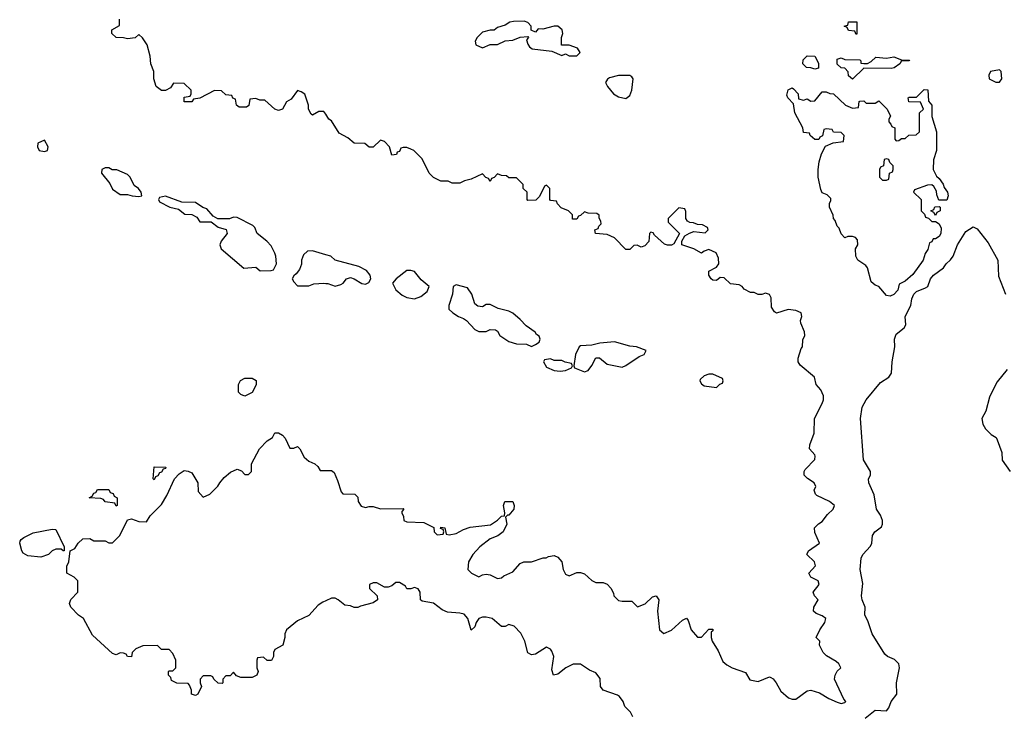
# Model space of a CAD drawing. Header units: inches. Extents: x 2601469 to 2753575, y 449403 to 582909.
# Tile 191 of 256: x 2628378 to 2633595, y 512253 to 515924. Entities that reach past the tile are written whole.
import ezdxf

# ---------------------------------------------------------------- set-up
doc = ezdxf.new("R2010")
doc.units = ezdxf.units.IN
doc.header["$MEASUREMENT"] = 0
doc.layers.add('C6521', color=7, linetype='Continuous')
doc.layers.add('C6531', color=7, linetype='Continuous')

msp = doc.modelspace()

# ---------------------------------------------------------------- linework, layer by layer
at = {"layer": 'C6521', "color": 4}
for points, elevation in [([(2630000, 515422.2), (2629990, 515438), (2629963.6, 515436.4), (2629930, 515418), (2629923.1, 515423.1), (2629908, 515450), (2629908, 515470), (2629888.9, 515528.9), (2629870, 515542), (2629850, 515548), (2629816.9, 515503.1), (2629791.6, 515488.4), (2629771.1, 515448.9), (2629750, 515442), (2629729.1, 515449.1), (2629676.4, 515496.4), (2629650, 515498), (2629630, 515506), (2629598, 515502), (2629591.6, 515468.4), (2629579.6, 515460.4), (2629540.4, 515460.4), (2629526, 515470), (2629522, 515502), (2629508, 515508), (2629502, 515522), (2629470, 515526), (2629447.3, 515547.3), (2629410, 515548), (2629331.6, 515508.4), (2629298, 515502), (2629290, 515488), (2629250, 515488), (2629250, 515514), (2629282, 515518), (2629286, 515530), (2629286, 515550), (2629250, 515586), (2629192.7, 515587.3), (2629176.9, 515563.1), (2629151, 515549), (2629130, 515549.3), (2629101.2, 515570), (2629089.2, 515610), (2629088.7, 515650), (2629073.2, 515690), (2629069, 515730), (2629054, 515790), (2629028.4, 515828.4), (2629010, 515846), (2628990, 515828), (2628950, 515822), (2628928.4, 515828.4), (2628889, 515829), (2628866, 515850), (2628866, 515870), (2628907.3, 515892.7), (2628907.3, 515927.3)], 24), ([(2630000, 514677.9), (2629930, 514699), (2629903.5, 514696.5), (2629882, 514678), (2629871.3, 514650), (2629871.1, 514628.9), (2629859.6, 514600.4), (2629843.6, 514576.4), (2629830, 514566), (2629822, 514550), (2629830, 514534), (2629850, 514514), (2629910, 514514), (2629936.4, 514523.6), (2629990, 514526.8), (2630000, 514526.4)], 28), ([(2630000, 512844), (2629983.6, 512836.4), (2629959.6, 512820.4), (2629910, 512766), (2629850, 512738), (2629792, 512690), (2629782, 512670), (2629782, 512650), (2629771.3, 512608.7), (2629730, 512586), (2629722, 512570), (2629722, 512550), (2629711.3, 512528.7), (2629688.4, 512528.4), (2629670, 512546), (2629638, 512542), (2629634, 512530), (2629634, 512490), (2629642, 512470), (2629634, 512450), (2629610, 512438), (2629550, 512438), (2629527.3, 512447.3), (2629510, 512466), (2629492.7, 512447.3), (2629470, 512446), (2629454, 512430), (2629454, 512410), (2629450, 512406), (2629430, 512408), (2629406, 512430), (2629402, 512442), (2629390, 512446), (2629350, 512446), (2629334, 512430), (2629334, 512410), (2629342, 512390), (2629322, 512350), (2629310, 512342), (2629288, 512350), (2629288, 512370), (2629278, 512398), (2629270, 512406), (2629210, 512408), (2629182, 512422), (2629178, 512438), (2629166, 512450), (2629166, 512470), (2629170, 512474), (2629190, 512474), (2629206, 512490), (2629206, 512530), (2629190, 512566), (2629170, 512586), (2629130, 512586), (2629107.3, 512607.3), (2629030, 512606), (2628994, 512590), (2628974, 512570), (2628970, 512548), (2628948.4, 512548.4), (2628942, 512562), (2628927.3, 512567.3), (2628910, 512568), (2628890, 512558), (2628870, 512566), (2628763.1, 512663.1), (2628715.3, 512750), (2628690, 512768.7), (2628649, 512810), (2628642, 512830), (2628648.4, 512851.6), (2628686, 512890), (2628686, 512950), (2628666, 512970), (2628628, 512990), (2628628.4, 513028.4), (2628638, 513050), (2628646, 513110), (2628670, 513122), (2628688, 513150), (2628712.7, 513172.7), (2628750, 513174), (2628770, 513162), (2628830, 513162), (2628850, 513152), (2628870, 513152), (2628908, 513190), (2628950, 513274), (2628970, 513278), (2629010, 513264.7), (2629050, 513262), (2629070, 513294), (2629130, 513354), (2629158, 513402), (2629198, 513490), (2629223.1, 513516.9), (2629250, 513534), (2629270, 513532), (2629290, 513522), (2629322, 513470), (2629323.6, 513423.6), (2629350, 513394), (2629386, 513410), (2629428.4, 513451.6), (2629438, 513470), (2629462, 513498), (2629494.6, 513525.4), (2629530, 513542), (2629552.7, 513532.7), (2629570, 513514), (2629590, 513514), (2629606, 513530), (2629606, 513570), (2629649, 513650), (2629690, 513692), (2629718, 513710), (2629730, 513734), (2629750, 513734), (2629770, 513722), (2629785.4, 513705.4), (2629810, 513654), (2629830, 513654), (2629850, 513662), (2629862, 513650), (2629885.4, 513605.4), (2629910, 513584.7), (2629942, 513570), (2629956.9, 513556.9), (2629970, 513534), (2630000, 513534)], 24)]:
    msp.add_lwpolyline(points, dxfattribs=dict(at, elevation=elevation))
for points, elevation in [([(2628510, 515286), (2628474, 515270), (2628472, 515250), (2628482, 515230), (2628510, 515224.7), (2628526, 515230), (2628528, 515250)], 28), ([(2628850, 515138), (2628830, 515138), (2628814, 515130), (2628812, 515110), (2628855.3, 515055.3), (2628870, 515026), (2628910, 514998), (2628950, 514998), (2628974, 514990), (2629010, 514986), (2629026, 514990), (2629022, 515010), (2629008, 515030), (2628985.2, 515045.2), (2628964, 515090), (2628950, 515104), (2628892, 515128), (2628868.7, 515128.7)], 28), ([(2629150, 514988), (2629118, 514982), (2629114, 514970), (2629118, 514958), (2629174, 514930), (2629219.6, 514919.6), (2629252.7, 514892.7), (2629290, 514892), (2629316.9, 514876.9), (2629332.7, 514852.7), (2629392, 514852), (2629430, 514824.7), (2629471.3, 514811.3), (2629478, 514790), (2629446, 514750), (2629438, 514730), (2629444.7, 514710), (2629566.4, 514606.4), (2629630, 514612), (2629652.7, 514592.7), (2629710, 514594), (2629722, 514598), (2629738, 514630), (2629735.3, 514670), (2629730, 514686), (2629710, 514726), (2629688, 514750), (2629635.3, 514790), (2629623.1, 514823.1), (2629613.6, 514833.6), (2629530, 514875.3), (2629510, 514878), (2629490, 514868), (2629428, 514868), (2629403.1, 514883.1), (2629370, 514922), (2629349, 514929), (2629310, 514955.3), (2629236.4, 514956.4)], 28), ([(2629570, 513928.7), (2629550, 513938), (2629538, 513950), (2629538, 513990), (2629548.7, 514011.3), (2629570, 514024.7), (2629610, 514024.7), (2629630.9, 514010.9), (2629630.6, 513989.4), (2629610, 513948)], 24), ([(2629090, 513486), (2629086, 513490), (2629090, 513554), (2629152.7, 513552.7), (2629150, 513546), (2629138, 513542), (2629130, 513526), (2629118, 513522), (2629110, 513506), (2629098, 513502)], 24), ([(2628890, 513346), (2628882, 513362), (2628830, 513368), (2628822, 513382), (2628807.3, 513387.3), (2628746, 513390), (2628762, 513398), (2628770, 513414), (2628782, 513418), (2628790, 513434), (2628850, 513434), (2628858, 513418), (2628872.7, 513412.7), (2628878, 513398), (2628894, 513390), (2628894, 513350)], 24), ([(2628608.7, 513108.7), (2628598, 513118), (2628570, 513118), (2628550, 513108.7), (2628530, 513089), (2628490, 513076), (2628422, 513082), (2628397.2, 513097.2), (2628389.1, 513109.1), (2628378, 513150), (2628380.4, 513159.6), (2628386, 513170), (2628400.2, 513179.8), (2628450, 513204.7), (2628550, 513224.7), (2628570, 513222), (2628614, 513130), (2628614, 513110)], 24)]:
    msp.add_lwpolyline(points, close=True, dxfattribs=dict(at, elevation=elevation))
at = {"layer": 'C6531', "color": 4}
for points, elevation in [([(2631050, 515915.3), (2630994.6, 515914.6), (2630974, 515910), (2630950, 515895.3), (2630910, 515882), (2630891, 515869), (2630870, 515868.7), (2630830, 515858), (2630802, 515830), (2630792, 515810), (2630794, 515790), (2630830, 515774), (2630870, 515792), (2630910, 515792), (2630950, 515812), (2630990, 515816), (2631030, 515831), (2631070, 515834), (2631074, 515830), (2631063.6, 515816.4), (2631070, 515794), (2631079.6, 515779.6), (2631094, 515770), (2631196.9, 515756.9), (2631250, 515734), (2631270, 515742), (2631290, 515732), (2631330, 515732), (2631348, 515750), (2631333.6, 515773.6), (2631290, 515788), (2631248, 515788), (2631249, 515829), (2631256, 515850), (2631252.7, 515870), (2631230, 515889.2), (2631210, 515889.2), (2631150, 515873.2), (2631125.4, 515874.6), (2631110, 515858), (2631088, 515868), (2631088, 515890), (2631070, 515908)], 24), ([(2632810, 515846), (2632802, 515862), (2632770, 515866), (2632762, 515882), (2632746, 515890), (2632766, 515894), (2632770, 515912), (2632812.7, 515912.7), (2632814, 515850)], 16), ([(2632590, 515662), (2632570, 515669), (2632546, 515670), (2632528, 515690), (2632529.2, 515710.8), (2632550, 515732), (2632590.9, 515730.9), (2632610, 515694), (2632610, 515666)], 16), ([(2632994.4, 515665.6), (2632850, 515666), (2632790, 515608.7), (2632770, 515626), (2632767.3, 515647.3), (2632750, 515666), (2632730, 515668), (2632710, 515688), (2632710, 515714), (2632730, 515722), (2632750, 515712), (2632828.4, 515711.6), (2632834, 515706), (2632834, 515694), (2632850, 515692), (2632870, 515692), (2632890, 515702), (2632914.6, 515725.4), (2632970, 515719.1), (2633010, 515726), (2633050, 515711.3), (2633092, 515710), (2633090, 515706), (2633050, 515706), (2633042, 515690), (2633010.8, 515669.2)], 16), ([(2631610, 515628), (2631550, 515628), (2631503.6, 515616.4), (2631491.6, 515608.4), (2631482, 515590), (2631492, 515570), (2631524.7, 515530), (2631550, 515514.8), (2631590, 515506.8), (2631610, 515522), (2631622, 515550), (2631628, 515610), (2631620.4, 515620.4)], 24), ([(2633570, 515657.2), (2633522, 515650), (2633512, 515630), (2633514, 515610), (2633550, 515592), (2633570, 515592), (2633582, 515610), (2633577.2, 515650)], 24), ([(2632530, 515498), (2632550, 515504.7), (2632570, 515492), (2632590, 515494), (2632630, 515542), (2632650, 515542), (2632670, 515532), (2632690, 515531.3), (2632754, 515470), (2632790, 515454), (2632822, 515458), (2632826, 515490), (2632830, 515492), (2632850, 515494), (2632862, 515482), (2632910, 515482), (2632930, 515494), (2632974, 515450), (2632992, 515412), (2632983.6, 515396.4), (2632982, 515382), (2632994, 515370), (2632998, 515358), (2633014, 515350), (2633014, 515290), (2633022, 515282), (2633036.4, 515283.6), (2633050, 515294), (2633070, 515294), (2633088.4, 515311.6), (2633127.3, 515312.7), (2633146, 515330), (2633146, 515430), (2633166, 515450), (2633150, 515486), (2633088.4, 515488.4), (2633086, 515510), (2633090, 515514), (2633130, 515514), (2633170, 515554), (2633190, 515552), (2633192.7, 515492.7), (2633211.3, 515470), (2633211.3, 515410), (2633234.8, 515330), (2633234.8, 515230), (2633219.6, 515180.4), (2633218, 515130), (2633235.3, 515095.3), (2633250, 515082), (2633270, 515052), (2633275.2, 515035.2), (2633294, 515010), (2633298, 514990), (2633290, 514968), (2633247.3, 514967.3), (2633236.4, 514996.4), (2633235.3, 515015.3), (2633220.4, 515040.4), (2633210, 515048), (2633187.3, 515047.3), (2633118, 515022), (2633114, 515010), (2633154, 514970), (2633154, 514910), (2633172.7, 514892.7), (2633178, 514878), (2633192.7, 514872.7), (2633210, 514854), (2633230, 514854), (2633250, 514842), (2633259.8, 514819.8), (2633258.8, 514790), (2633250, 514775.3), (2633230, 514762), (2633218, 514762), (2633210, 514746), (2633198, 514742), (2633190, 514706), (2633176, 514684), (2633164.7, 514650), (2633110, 514574), (2633070, 514538), (2633038, 514522), (2633030.7, 514490), (2633010, 514466.6), (2632990, 514459.3), (2632970, 514462.7), (2632929.5, 514509.5), (2632910, 514517.2), (2632890, 514535.3), (2632869, 514609), (2632860.4, 514620.4), (2632818, 514650), (2632808.7, 514670), (2632806, 514710), (2632818, 514730), (2632816.4, 514756.4), (2632806, 514770), (2632790, 514775.3), (2632765.4, 514774.6), (2632750, 514768), (2632730, 514788.7), (2632719.3, 514819.3), (2632709, 514830), (2632699, 514859), (2632689, 514870), (2632688.7, 514888.7), (2632668.7, 514930), (2632668, 514952), (2632676.4, 514963.6), (2632676.4, 514976.4), (2632656.4, 514996.4), (2632630, 515006), (2632623.1, 515023.1), (2632608, 515090), (2632608, 515130), (2632613.2, 515170), (2632626.3, 515213.7), (2632647.3, 515252.7), (2632688.4, 515271.6), (2632742, 515278), (2632746, 515310), (2632730, 515326), (2632690, 515328), (2632682, 515342), (2632650, 515346), (2632638, 515342), (2632631.6, 515308.4), (2632618, 515302), (2632612, 515288), (2632591.6, 515288.4), (2632566, 515310), (2632562, 515322), (2632530, 515326), (2632528, 515350), (2632484, 515430), (2632478, 515478), (2632448, 515510), (2632443.1, 515523.1), (2632450, 515552), (2632470, 515562), (2632476.9, 515556.9), (2632502, 515530), (2632503.6, 515503.6)], 16), ([(2632970, 515186), (2632958, 515182), (2632954, 515150), (2632938, 515142), (2632934, 515130), (2632934, 515090), (2632950, 515074), (2632970, 515074), (2632982, 515078), (2632986, 515110), (2633002, 515118), (2633006, 515130), (2633006, 515150), (2632987.3, 515167.3), (2632982, 515182)], 16), ([(2633230, 514886), (2633222, 514902), (2633206, 514910), (2633222, 514918), (2633227.3, 514932.7), (2633250, 514934), (2633254, 514930), (2633254, 514910), (2633238, 514902)], 16), ([(2630450, 514595.3), (2630430, 514595.3), (2630372, 514550), (2630352.7, 514527.3), (2630370, 514492), (2630404.5, 514464.5), (2630430, 514451), (2630470, 514444.7), (2630503.1, 514456.9), (2630536.5, 514483.5), (2630548, 514510), (2630505.6, 514545.6), (2630470, 514588.7)], 28), ([(2630690, 514518), (2630674, 514510), (2630671.3, 514470), (2630651.3, 514410), (2630652, 514390), (2630672, 514370), (2630702, 514350), (2630730, 514341), (2630744.7, 514330), (2630790, 514282.8), (2630810, 514271), (2630850, 514271.3), (2630870, 514282), (2630899.6, 514279.6), (2630910, 514274), (2630922, 514250), (2630970, 514218), (2631010, 514206), (2631063.6, 514203.6), (2631090, 514192), (2631110, 514202), (2631130, 514214), (2631135.3, 514230), (2631130, 514246), (2631115.3, 514255.3), (2631108.4, 514268.4), (2631061.2, 514301.2), (2631030, 514335.3), (2630990, 514368.7), (2630970, 514379), (2630913.6, 514393.6), (2630870, 514415.3), (2630850, 514415.3), (2630830, 514402), (2630805.6, 514405.6), (2630790, 514418), (2630774, 514470), (2630750, 514502)], 28), ([(2631530, 514216), (2631451.1, 514208.9), (2631410, 514199), (2631350, 514195.3), (2631342, 514190), (2631322, 514150), (2631314, 514090), (2631318, 514078), (2631370, 514058), (2631390, 514064.7), (2631410, 514092), (2631430, 514132), (2631450, 514132), (2631490, 514098), (2631570, 514082.8), (2631590, 514091), (2631660.2, 514139.8), (2631686, 514150), (2631698, 514170), (2631646, 514190), (2631610, 514193.2)], 28), ([(2631190, 514126), (2631158, 514122), (2631154, 514110), (2631170, 514082), (2631210, 514064.7), (2631241, 514061), (2631270, 514064.7), (2631302, 514078), (2631306, 514090), (2631302, 514102), (2631268.4, 514108.4), (2631250, 514118), (2631210, 514118)], 28), ([(2632050, 514046), (2632030, 514046), (2632003.6, 514036.4), (2631983.6, 514016.4), (2631982, 514010), (2631990, 513994), (2632003.6, 513983.6), (2632070, 513974), (2632087.3, 513992.7), (2632102, 513998), (2632106, 514010), (2632102, 514022)], 28)]:
    msp.add_lwpolyline(points, close=True, dxfattribs=dict(at, elevation=elevation))
for points, elevation in [([(2630000, 513534), (2630030, 513534), (2630043.6, 513523.6), (2630062, 513482), (2630081, 513421), (2630090, 513412), (2630154, 513410), (2630170, 513394), (2630172, 513370), (2630186.4, 513346.4), (2630210, 513338), (2630230, 513344.7), (2630250, 513344.7), (2630290, 513332), (2630410, 513334), (2630414, 513330), (2630402, 513318), (2630402, 513310), (2630411.6, 513291.6), (2630414, 513270), (2630430, 513262), (2630519.6, 513259.6), (2630572.7, 513232.7), (2630574, 513210), (2630590, 513194), (2630622, 513198), (2630626, 513210), (2630622, 513222), (2630607.3, 513227.3), (2630610, 513234), (2630631.1, 513231.1), (2630638, 513198), (2630654, 513194), (2630690, 513201), (2630730, 513222.8), (2630764.7, 513235.3), (2630872.5, 513247.5), (2630910, 513271.3), (2630930, 513292), (2630946, 513294), (2630948, 513310), (2630942, 513350), (2630948.9, 513371.1), (2630990.8, 513370.8), (2630998, 513350), (2630996, 513330), (2630970, 513298), (2630962, 513298), (2630952.7, 513287.3), (2630958.8, 513250), (2630938.8, 513210), (2630910.5, 513189.5), (2630870, 513172.7), (2630816, 513130), (2630778.8, 513090), (2630756, 513050), (2630752, 513010), (2630771.1, 512991.1), (2630810, 512972), (2630830, 512982), (2630850, 512984.7), (2630870, 512982), (2630910, 512962.8), (2630930, 512966.8), (2630942.7, 512977.3), (2630990, 512998), (2631030, 513042), (2631048.4, 513051.6), (2631090, 513051.3), (2631152, 513072), (2631168, 513072), (2631180.4, 513079.6), (2631210, 513084.7), (2631230, 513076), (2631250.4, 513050.4), (2631257.3, 513010), (2631270, 512986), (2631290, 512976), (2631330, 512994), (2631350, 512994.8), (2631370, 512986.8), (2631410, 512951.3), (2631430, 512942), (2631470, 512942), (2631490, 512932), (2631510, 512912), (2631524.7, 512884.7), (2631526, 512870), (2631550, 512846.8), (2631570, 512842), (2631622, 512842), (2631652, 512812), (2631692.1, 512827.9), (2631730, 512866), (2631750.9, 512870.9), (2631764.7, 512850), (2631757.3, 512790), (2631767.7, 512690), (2631790, 512671), (2631831.7, 512688.3), (2631890, 512742), (2631910, 512752), (2631919.6, 512739.6), (2631936, 512690), (2631970, 512651), (2631990, 512651.3), (2632030, 512694), (2632050, 512694), (2632050, 512686), (2632042, 512678), (2632041, 512650), (2632046, 512630), (2632078.5, 512578.5), (2632103, 512523), (2632124.5, 512504.5), (2632152, 512490), (2632223.6, 512463.6), (2632246, 512426), (2632290, 512417.3), (2632350, 512441), (2632358, 512438), (2632370, 512431.3), (2632386, 512410), (2632410, 512366), (2632450.7, 512330.7), (2632470, 512322.8), (2632490, 512322.8), (2632550, 512366.8), (2632570, 512370.8), (2632616.3, 512356.3), (2632665.8, 512325.8), (2632710, 512307.3), (2632730, 512301), (2632750, 512304.7), (2632755.3, 512310), (2632744, 512324), (2632695.3, 512430), (2632699, 512450), (2632709.3, 512470.7), (2632728, 512490), (2632718, 512510), (2632703.2, 512523.2), (2632652.7, 512552.7), (2632635.3, 512570), (2632615.3, 512610), (2632618, 512630), (2632598, 512650), (2632617.2, 512690), (2632644, 512730), (2632648.7, 512750), (2632630, 512764), (2632597.2, 512777.2), (2632584, 512790), (2632585.2, 512810), (2632608.7, 512850), (2632588.7, 512870), (2632582, 512890), (2632614, 512930), (2632608, 512950), (2632569.4, 512969.4), (2632559, 512990), (2632594, 513030), (2632589, 513050), (2632548.7, 513090), (2632550, 513094), (2632558, 513110), (2632615.3, 513150), (2632590, 513206), (2632589.3, 513230.7), (2632610, 513252), (2632630, 513264.7), (2632658, 513302), (2632688.7, 513330), (2632695.3, 513350), (2632668.7, 513370), (2632602, 513402), (2632594, 513410), (2632588, 513430), (2632595.3, 513450), (2632588, 513470), (2632552.1, 513492.1), (2632534, 513510), (2632534, 513530), (2632540.2, 513539.8), (2632590, 513594), (2632593.2, 513610), (2632590, 513618), (2632562, 513650), (2632564, 513670), (2632587.3, 513732.7), (2632589.3, 513810), (2632629.3, 513890), (2632636, 513910), (2632636, 513930), (2632623.1, 513963.1), (2632598, 513990), (2632588.7, 514030), (2632513.6, 514093.6), (2632502, 514110), (2632502, 514130), (2632518, 514182), (2632526, 514190), (2632527.3, 514227.3), (2632538, 514250), (2632535.3, 514270), (2632516.4, 514316.4), (2632515.3, 514330), (2632522, 514350), (2632518, 514370), (2632490, 514382), (2632450, 514388.7), (2632388.4, 514368.4), (2632376.4, 514376.4), (2632361.2, 514401.2), (2632359, 514450), (2632350, 514468), (2632330, 514475.3), (2632310, 514468), (2632290, 514468), (2632270, 514478), (2632250, 514478), (2632216.4, 514496.4), (2632206, 514510), (2632190, 514518), (2632144.7, 514524.7), (2632110, 514555.3), (2632090, 514558), (2632070, 514542), (2632050, 514544), (2632042, 514550), (2632029, 514570), (2632029, 514591), (2632070, 514612), (2632082, 514630), (2632080.4, 514660.4), (2632068.4, 514688.4), (2632030, 514706), (2632003.6, 514696.4), (2631990, 514686), (2631948.9, 514708.9), (2631886, 514730), (2631886, 514750), (2631902, 514778), (2631927.3, 514792.7), (2631950, 514802), (2632010, 514794), (2632026, 514810), (2632022, 514822), (2631996.4, 514836.4), (2631970, 514838), (2631947.3, 514847.3), (2631928.4, 514848.4), (2631916.4, 514856.4), (2631908, 514870), (2631907.3, 514907.3), (2631902, 514922), (2631870, 514926), (2631814, 514870), (2631814, 514850), (2631874, 514790), (2631843.6, 514736.4), (2631831.3, 514728.7), (2631810, 514728.7), (2631794.6, 514734.6), (2631742, 514782), (2631734.6, 514794.6), (2631722, 514798), (2631714, 514790), (2631711.6, 514748.4), (2631690, 514726), (2631670, 514718), (2631650, 514728), (2631632.7, 514727.3), (2631610, 514706), (2631590, 514706), (2631530, 514768), (2631490, 514786), (2631428, 514790), (2631426, 514810), (2631442, 514818), (2631446, 514830), (2631458, 514842), (2631456.4, 514856.4), (2631447.3, 514872.7), (2631447.3, 514887.3), (2631436.4, 514896.4), (2631390, 514898), (2631370, 514906), (2631350, 514886), (2631338, 514882), (2631330, 514866), (2631307.3, 514867.3), (2631306, 514890), (2631286, 514910), (2631247.3, 514927.3), (2631227.3, 514947.3), (2631222, 514962), (2631190, 514966), (2631186, 514970), (2631186, 515030), (2631170, 515046), (2631158, 515042), (2631132.7, 514987.3), (2631112.7, 514967.3), (2631070, 514966), (2631066, 514970), (2631066, 515010), (2631046, 515030), (2631046, 515050), (2631010, 515086), (2630970, 515086), (2630956.4, 515096.4), (2630930, 515098), (2630910, 515106), (2630892.7, 515087.3), (2630878, 515082), (2630870, 515066), (2630862, 515082), (2630847.3, 515087.3), (2630830, 515106), (2630770, 515078), (2630734, 515070), (2630710, 515058), (2630670, 515058), (2630647.3, 515067.3), (2630610, 515068), (2630570, 515088), (2630548, 515110), (2630510, 515186), (2630466, 515230), (2630450, 515238), (2630430, 515246), (2630410, 515246), (2630398, 515242), (2630390, 515226), (2630378, 515222), (2630374, 515210), (2630350, 515206), (2630338, 515250), (2630310, 515278), (2630290, 515286), (2630250, 515248), (2630230, 515248), (2630207.3, 515267.3), (2630150, 515268.7), (2630117.2, 515297.2), (2630070, 515322), (2630030, 515388), (2630016.4, 515396.4), (2630000, 515422.2)], 24), ([(2632857, 512223), (2632910, 512264.9), (2632970, 512262), (2632983.3, 512276.7), (2632995.1, 512310), (2633024.5, 512350), (2633023.1, 512410), (2633038.5, 512490), (2633035.4, 512510), (2633012.7, 512532.7), (2632975.1, 512550), (2632962, 512562), (2632894, 512670), (2632873.7, 512733.7), (2632856.2, 512770), (2632857, 512810), (2632840.9, 512850), (2632838, 512870), (2632844.7, 512935.3), (2632831.6, 513010), (2632836.2, 513070), (2632844.5, 513090), (2632886.3, 513133.7), (2632893.6, 513150), (2632897, 513190), (2632909.3, 513210), (2632943.3, 513236.7), (2632949.6, 513250), (2632949.7, 513270), (2632939, 513299), (2632917.6, 513330), (2632906, 513406), (2632877, 513470), (2632876, 513490), (2632885.2, 513510), (2632885.2, 513530), (2632849.2, 513590.8), (2632833.2, 513810), (2632842.4, 513870), (2632862.4, 513910), (2632938.6, 514001.4), (2632982, 514030), (2632997.2, 514050), (2633000.9, 514110), (2633014.5, 514190), (2633012.3, 514230), (2633022.4, 514257.6), (2633064, 514290), (2633072.9, 514307.1), (2633069.2, 514350), (2633099, 514410), (2633105.2, 514445.2), (2633116, 514470), (2633130, 514484), (2633178, 514502), (2633189.4, 514510.6), (2633203.7, 514550), (2633219.3, 514570), (2633271.9, 514608.1), (2633286, 514630), (2633310, 514650.8), (2633323.7, 514670), (2633347, 514730), (2633390, 514801), (2633430, 514826.8), (2633450, 514816), (2633510, 514742), (2633560.7, 514650), (2633564.1, 514564.1), (2633600.7, 514470)], 16), ([(2630000, 514526.4), (2630010, 514526), (2630050, 514510.8), (2630080.2, 514519.8), (2630092.1, 514527.9), (2630110, 514551.3), (2630130, 514558), (2630150, 514551.3), (2630190, 514526), (2630210, 514522), (2630228.4, 514531.6), (2630238, 514550), (2630235.3, 514570), (2630215.5, 514595.5), (2630175.5, 514615.5), (2630049.3, 514649.3), (2630026, 514670), (2630000, 514677.9)], 28), ([(2633610.6, 514069.4), (2633556.1, 514003.9), (2633542.3, 513977.7), (2633516.3, 513923.7), (2633496, 513850), (2633475.3, 513810), (2633480.8, 513780.8), (2633495.1, 513755.1), (2633525.9, 513725.8), (2633550.7, 513710), (2633557.6, 513697.6), (2633580.7, 513630), (2633583, 513590), (2633626, 513530)], 16), ([(2631626, 512230), (2631614.6, 512254.6), (2631584.7, 512284.7), (2631575.3, 512310), (2631556.5, 512336.5), (2631544.7, 512344.7), (2631468.7, 512370), (2631455.3, 512390), (2631452.9, 512432.9), (2631430, 512462), (2631396.5, 512476.5), (2631350, 512508.7), (2631310, 512509), (2631270.7, 512489.3), (2631230, 512455.3), (2631206, 512450), (2631198, 512478), (2631208.7, 512550), (2631198, 512578), (2631190, 512588), (2631170, 512598), (2631110, 512562), (2631090, 512558), (2631070, 512568), (2631054, 512630), (2631032.9, 512672.9), (2630998, 512710), (2630970, 512719), (2630950, 512708.7), (2630930, 512708), (2630882, 512750), (2630850, 512758.4), (2630830, 512758.4), (2630811, 512750), (2630796, 512730), (2630790, 512706), (2630770, 512688.7), (2630753.2, 512750), (2630733.1, 512773.1), (2630710, 512779.5), (2630644.5, 512784.5), (2630617, 512797), (2630570, 512832.7), (2630510, 512842), (2630502, 512850), (2630499, 512890), (2630490, 512908), (2630470, 512915.3), (2630450, 512908), (2630430, 512908), (2630422, 512922), (2630390, 512942), (2630370, 512942), (2630350, 512924), (2630330, 512917.2), (2630310, 512917.2), (2630270, 512939), (2630250, 512939), (2630232, 512930), (2630232, 512910), (2630272, 512870), (2630274, 512850), (2630250, 512834), (2630183.6, 512816.4), (2630170, 512808), (2630150, 512808), (2630130, 512818), (2630100.4, 512820.4), (2630066, 512850), (2630050, 512858), (2630030, 512858), (2630000, 512844)], 24)]:
    msp.add_lwpolyline(points, dxfattribs=dict(at, elevation=elevation))

doc.saveas('drawing.dxf')
